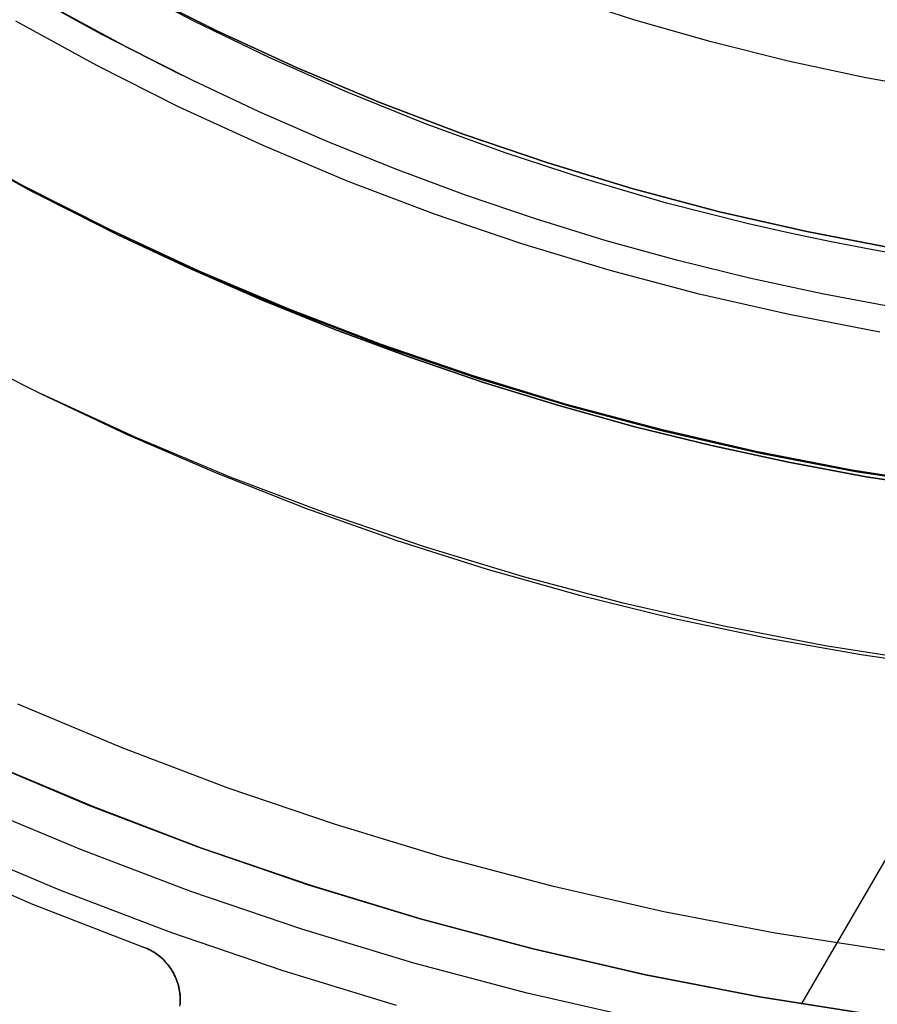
# Model space of a CAD drawing. Header units: millimetres. Extents: x 10802 to 11966, y -167 to 850.
# Tile 34 of 182: x 11359 to 11374, y 424 to 442. Entities that reach past the tile are written whole.
import ezdxf

# ---------------------------------------------------------------- set-up
doc = ezdxf.new("R2010")
doc.units = ezdxf.units.MM
doc.layers.add('1', color=7, linetype='Continuous')
doc.layers.add('color', color=7, linetype='Continuous')

msp = doc.modelspace()

# ---------------------------------------------------------------- linework, layer by layer
at = {"layer": '1', "color": 250, "true_color": 0x111111}
for p, q in [((11362.218, 441.582, 95.668), (11360.886, 442.28, 95.668)), ((11360.573, 441.348, 89.131), (11359.159, 442.129, 89.131)), ((11361.198, 442.126, 89.131), (11362.617, 441.413, 89.131)), ((11362.617, 441.413, 92.4), (11361.198, 442.126, 92.4)), ((11370.058, 441.599, 98.631), (11368.718, 442.034, 98.631)), ((11361.015, 441.123, 89.131), (11359.856, 441.748, 89.131)), ((11360.497, 440.791, 228.525), (11359.059, 441.578, 228.525)), ((11363.572, 440.928, 95.668), (11362.218, 441.582, 95.668)), ((11371.414, 441.211, 98.631), (11370.058, 441.599, 98.631)), ((11362.013, 440.616, 89.131), (11360.573, 441.348, 89.131)), ((11362.617, 441.413, 89.131), (11364.059, 440.749, 89.131)), ((11364.059, 440.749, 92.4), (11362.617, 441.413, 92.4)), ((11362.191, 440.53, 89.131), (11361.015, 441.123, 89.131)), ((11372.781, 440.869, 98.631), (11371.414, 441.211, 98.631)), ((11364.946, 440.319, 95.668), (11363.572, 440.928, 95.668)), ((11361.962, 440.054, 228.525), (11360.497, 440.791, 228.525)), ((11364.059, 440.749, 89.131), (11365.523, 440.135, 89.131)), ((11365.523, 440.135, 92.4), (11364.059, 440.749, 92.4)), ((11374.16, 440.575, 98.631), (11372.781, 440.869, 98.631)), ((11375.548, 440.329, 98.631), (11374.16, 440.575, 98.631)), ((11363.383, 439.97, 89.131), (11362.191, 440.53, 89.131)), ((11366.339, 439.756, 95.668), (11364.946, 440.319, 95.668)), ((11363.452, 439.368, 228.525), (11361.962, 440.054, 228.525)), ((11365.523, 440.135, 89.131), (11367.007, 439.572, 89.131)), ((11367.007, 439.572, 92.4), (11365.523, 440.135, 92.4)), ((11364.59, 439.443, 89.131), (11363.383, 439.97, 89.131)), ((11367.75, 439.239, 95.668), (11366.339, 439.756, 95.668)), ((11367.007, 439.572, 89.131), (11368.51, 439.061, 89.131)), ((11368.51, 439.061, 92.4), (11367.007, 439.572, 92.4)), ((11359.327, 438.561, 75.162), (11357.813, 439.39, 75.162)), ((11364.964, 438.734, 228.525), (11363.452, 439.368, 228.525)), ((11365.811, 438.95, 89.131), (11364.59, 439.443, 89.131)), ((11369.178, 438.77, 95.668), (11367.75, 439.239, 95.668)), ((11358.382, 439.082, 64.238), (11359.617, 438.417, 64.238)), ((11359.617, 438.417, 86.085), (11358.382, 439.082, 86.085)), ((11368.51, 439.061, 89.131), (11370.03, 438.602, 89.131)), ((11370.03, 438.602, 92.4), (11368.51, 439.061, 92.4)), ((11367.045, 438.491, 89.131), (11365.811, 438.95, 89.131)), ((11366.497, 438.153, 228.525), (11364.964, 438.734, 228.525)), ((11370.621, 438.349, 95.668), (11369.178, 438.77, 95.668)), ((11360.87, 437.785, 75.162), (11359.327, 438.561, 75.162)), ((11368.292, 438.068, 89.131), (11367.045, 438.491, 89.131)), ((11370.03, 438.602, 89.131), (11371.564, 438.195, 89.131)), ((11371.564, 438.195, 92.4), (11370.03, 438.602, 92.4)), ((11359.617, 438.417, 64.238), (11360.87, 437.785, 64.238)), ((11360.87, 437.785, 86.085), (11359.617, 438.417, 86.085)), ((11372.078, 437.979, 95.668), (11370.621, 438.349, 95.668)), ((11368.049, 437.625, 228.525), (11366.497, 438.153, 228.525)), ((11371.564, 438.195, 89.131), (11373.112, 437.842, 89.131)), ((11373.112, 437.842, 92.4), (11371.564, 438.195, 92.4)), ((11369.549, 437.68, 89.131), (11368.292, 438.068, 89.131)), ((11372.812, 437.812, 95.668), (11372.078, 437.979, 95.668)), ((11360.87, 437.785, 64.238), (11362.139, 437.189, 64.238)), ((11362.139, 437.189, 86.085), (11360.87, 437.785, 86.085)), ((11362.438, 437.063, 75.162), (11360.87, 437.785, 75.162)), ((11373.548, 437.659, 95.668), (11372.812, 437.812, 95.668)), ((11373.112, 437.842, 89.131), (11374.671, 437.542, 89.131)), ((11374.671, 437.542, 92.4), (11373.112, 437.842, 92.4)), ((11369.618, 437.15, 228.525), (11368.049, 437.625, 228.525)), ((11370.818, 437.328, 89.131), (11369.549, 437.68, 89.131)), ((11374.288, 437.518, 95.668), (11373.548, 437.659, 95.668)), ((11375.03, 437.39, 95.668), (11374.288, 437.518, 95.668)), ((11372.096, 437.012, 89.131), (11370.818, 437.328, 89.131)), ((11362.139, 437.189, 64.238), (11363.424, 436.628, 64.238)), ((11363.424, 436.628, 86.085), (11362.139, 437.189, 86.085)), ((11364.03, 436.396, 75.162), (11362.438, 437.063, 75.162)), ((11371.203, 436.731, 228.525), (11369.618, 437.15, 228.525)), ((11373.383, 436.734, 89.131), (11372.096, 437.012, 89.131)), ((11372.802, 436.366, 228.525), (11371.203, 436.731, 228.525)), ((11374.678, 436.494, 89.131), (11373.383, 436.734, 89.131)), ((11363.424, 436.628, 64.238), (11364.724, 436.103, 64.238)), ((11364.724, 436.103, 86.085), (11363.424, 436.628, 86.085)), ((11365.645, 435.783, 75.162), (11364.03, 436.396, 75.162)), ((11374.412, 436.056, 228.525), (11372.802, 436.366, 228.525)), ((11364.724, 436.103, 64.238), (11366.038, 435.615, 64.238)), ((11366.038, 435.615, 86.085), (11364.724, 436.103, 86.085)), ((11357.869, 435.783, 61.1), (11359.508, 434.958, 61.1)), ((11367.279, 435.227, 75.162), (11365.645, 435.783, 75.162)), ((11366.038, 435.615, 64.238), (11367.366, 435.163, 64.238)), ((11367.366, 435.163, 86.085), (11366.038, 435.615, 86.085)), ((11368.932, 434.728, 75.162), (11367.279, 435.227, 75.162)), ((11367.366, 435.163, 64.238), (11368.705, 434.75, 64.238)), ((11368.705, 434.75, 86.085), (11367.366, 435.163, 86.085)), ((11359.508, 434.958, 61.1), (11361.05, 434.23, 61.1)), ((11361.175, 434.191, 61.1), (11359.508, 434.958, 61.1)), ((11368.705, 434.75, 64.238), (11370.056, 434.376, 64.238)), ((11370.056, 434.376, 86.085), (11368.705, 434.75, 86.085)), ((11370.601, 434.286, 75.162), (11368.932, 434.728, 75.162)), ((11370.056, 434.376, 64.238), (11371.417, 434.04, 64.238)), ((11371.417, 434.04, 86.085), (11370.056, 434.376, 86.085)), ((11372.284, 433.902, 75.162), (11370.601, 434.286, 75.162)), ((11361.05, 434.23, 61.1), (11362.615, 433.554, 61.1)), ((11362.867, 433.481, 61.1), (11361.175, 434.191, 61.1)), ((11371.417, 434.04, 64.238), (11372.787, 433.744, 64.238)), ((11372.787, 433.744, 86.085), (11371.417, 434.04, 86.085)), ((11373.98, 433.576, 75.162), (11372.284, 433.902, 75.162)), ((11372.787, 433.744, 64.238), (11374.167, 433.488, 64.238)), ((11374.167, 433.488, 86.085), (11372.787, 433.744, 86.085)), ((11375.685, 433.309, 75.162), (11373.98, 433.576, 75.162)), ((11362.615, 433.554, 61.1), (11364.202, 432.931, 61.1)), ((11364.583, 432.831, 61.1), (11362.867, 433.481, 61.1)), ((11374.167, 433.488, 64.238), (11375.553, 433.273, 64.238)), ((11375.553, 433.273, 86.085), (11374.167, 433.488, 86.085)), ((11364.202, 432.931, 61.1), (11365.809, 432.36, 61.1)), ((11366.32, 432.24, 61.1), (11364.583, 432.831, 61.1)), ((11365.809, 432.36, 61.1), (11367.434, 431.844, 61.1)), ((11368.076, 431.709, 61.1), (11366.32, 432.24, 61.1)), ((11367.434, 431.844, 61.1), (11369.075, 431.382, 61.1)), ((11369.85, 431.239, 61.1), (11368.076, 431.709, 61.1)), ((11369.075, 431.382, 61.1), (11370.731, 430.975, 61.1)), ((11371.639, 430.831, 61.1), (11369.85, 431.239, 61.1)), ((11370.731, 430.975, 61.1), (11372.399, 430.623, 61.1)), ((11373.441, 430.484, 61.1), (11371.639, 430.831, 61.1)), ((11372.399, 430.623, 61.1), (11374.078, 430.327, 61.1)), ((11375.253, 430.201, 61.1), (11373.441, 430.484, 61.1)), ((11374.078, 430.327, 61.1), (11375.766, 430.088, 61.1)), ((11360.947, 428.67, 236.621), (11359.09, 429.449, 236.621)), ((11362.83, 427.956, 236.621), (11360.947, 428.67, 236.621)), ((11364.736, 427.308, 236.621), (11362.83, 427.956, 236.621)), ((11360.223, 426.857, 241.281), (11358.304, 427.662, 241.281)), ((11366.664, 426.725, 236.621), (11364.736, 427.308, 236.621)), ((11362.169, 426.119, 241.281), (11360.223, 426.857, 241.281)), ((11368.61, 426.21, 236.621), (11366.664, 426.725, 236.621)), ((11364.139, 425.449, 241.281), (11362.169, 426.119, 241.281)), ((11370.573, 425.761, 236.621), (11368.61, 426.21, 236.621)), ((11372.551, 425.381, 236.621), (11370.573, 425.761, 236.621)), ((11366.131, 424.847, 241.281), (11364.139, 425.449, 241.281)), ((11374.54, 425.07, 236.621), (11372.551, 425.381, 236.621)), ((11368.143, 424.314, 241.281), (11366.131, 424.847, 241.281)), ((11370.172, 423.851, 241.281), (11368.143, 424.314, 241.281))]:
    msp.add_line(p, q, dxfattribs=at)
at = {"layer": '1', "color": 29, "true_color": 0x4d342b}
for p, q in [((11357.666, 439.495, 34.462), (11359.187, 438.656, 34.462)), ((11357.666, 439.495, 42.462), (11359.187, 438.656, 42.462)), ((11357.666, 439.495, 70.562), (11359.187, 438.656, 70.562)), ((11357.666, 439.495, 76.062), (11359.187, 438.656, 76.062)), ((11359.187, 438.656, 38.462), (11357.666, 439.495, 38.462)), ((11359.187, 438.656, 73.312), (11357.666, 439.495, 73.312)), ((11359.187, 438.656, 34.462), (11360.737, 437.87, 34.462)), ((11359.187, 438.656, 42.462), (11360.737, 437.87, 42.462)), ((11359.187, 438.656, 70.562), (11360.737, 437.87, 70.562)), ((11359.187, 438.656, 76.062), (11360.737, 437.87, 76.062)), ((11360.737, 437.87, 38.462), (11359.187, 438.656, 38.462)), ((11360.737, 437.87, 73.312), (11359.187, 438.656, 73.312)), ((11360.737, 437.87, 34.462), (11362.313, 437.139, 34.462)), ((11360.737, 437.87, 42.462), (11362.313, 437.139, 42.462)), ((11360.737, 437.87, 70.562), (11362.313, 437.139, 70.562)), ((11360.737, 437.87, 76.062), (11362.313, 437.139, 76.062)), ((11362.313, 437.139, 38.462), (11360.737, 437.87, 38.462)), ((11362.313, 437.139, 73.312), (11360.737, 437.87, 73.312)), ((11362.313, 437.139, 34.462), (11363.914, 436.462, 34.462)), ((11362.313, 437.139, 42.462), (11363.914, 436.462, 42.462)), ((11362.313, 437.139, 70.562), (11363.914, 436.462, 70.562)), ((11362.313, 437.139, 76.062), (11363.914, 436.462, 76.062)), ((11363.914, 436.462, 38.462), (11362.313, 437.139, 38.462)), ((11363.914, 436.462, 73.312), (11362.313, 437.139, 73.312)), ((11363.914, 436.462, 34.462), (11365.537, 435.842, 34.462)), ((11363.914, 436.462, 42.462), (11365.537, 435.842, 42.462)), ((11363.914, 436.462, 70.562), (11365.537, 435.842, 70.562)), ((11363.914, 436.462, 76.062), (11365.537, 435.842, 76.062)), ((11365.537, 435.842, 38.462), (11363.914, 436.462, 38.462)), ((11365.537, 435.842, 73.312), (11363.914, 436.462, 73.312)), ((11365.537, 435.842, 34.462), (11367.181, 435.278, 34.462)), ((11365.537, 435.842, 42.462), (11367.181, 435.278, 42.462)), ((11365.537, 435.842, 70.562), (11367.181, 435.278, 70.562)), ((11365.537, 435.842, 76.062), (11367.181, 435.278, 76.062)), ((11367.181, 435.278, 38.462), (11365.537, 435.842, 38.462)), ((11367.181, 435.278, 73.312), (11365.537, 435.842, 73.312)), ((11367.181, 435.278, 34.462), (11368.843, 434.772, 34.462)), ((11367.181, 435.278, 42.462), (11368.843, 434.772, 42.462)), ((11367.181, 435.278, 70.562), (11368.843, 434.772, 70.562)), ((11367.181, 435.278, 76.062), (11368.843, 434.772, 76.062)), ((11368.843, 434.772, 38.462), (11367.181, 435.278, 38.462)), ((11368.843, 434.772, 73.312), (11367.181, 435.278, 73.312)), ((11368.843, 434.772, 34.462), (11370.522, 434.324, 34.462)), ((11368.843, 434.772, 42.462), (11370.522, 434.324, 42.462)), ((11368.843, 434.772, 70.562), (11370.522, 434.324, 70.562)), ((11368.843, 434.772, 76.062), (11370.522, 434.324, 76.062)), ((11370.522, 434.324, 38.462), (11368.843, 434.772, 38.462)), ((11370.522, 434.324, 73.312), (11368.843, 434.772, 73.312)), ((11370.522, 434.324, 34.462), (11372.215, 433.935, 34.462)), ((11370.522, 434.324, 42.462), (11372.215, 433.935, 42.462)), ((11370.522, 434.324, 70.562), (11372.215, 433.935, 70.562)), ((11370.522, 434.324, 76.062), (11372.215, 433.935, 76.062)), ((11372.215, 433.935, 38.462), (11370.522, 434.324, 38.462)), ((11372.215, 433.935, 73.312), (11370.522, 434.324, 73.312)), ((11372.215, 433.935, 34.462), (11373.921, 433.605, 34.462)), ((11372.215, 433.935, 42.462), (11373.921, 433.605, 42.462)), ((11372.215, 433.935, 70.562), (11373.921, 433.605, 70.562)), ((11372.215, 433.935, 76.062), (11373.921, 433.605, 76.062)), ((11373.921, 433.605, 38.462), (11372.215, 433.935, 38.462)), ((11373.921, 433.605, 73.312), (11372.215, 433.935, 73.312)), ((11373.921, 433.605, 34.462), (11375.638, 433.334, 34.462)), ((11373.921, 433.605, 42.462), (11375.638, 433.334, 42.462)), ((11373.921, 433.605, 70.562), (11375.638, 433.334, 70.562)), ((11373.921, 433.605, 76.062), (11375.638, 433.334, 76.062)), ((11375.638, 433.334, 38.462), (11373.921, 433.605, 38.462)), ((11375.638, 433.334, 73.312), (11373.921, 433.605, 73.312)), ((11378.215, 433.041, 70.562), (11373.01, 424.119, 70.562)), ((11360.367, 427.644, 70.562), (11358.462, 428.449, 70.562)), ((11362.299, 426.906, 70.562), (11360.367, 427.644, 70.562)), ((11364.255, 426.235, 70.562), (11362.299, 426.906, 70.562)), ((11366.233, 425.633, 70.562), (11364.255, 426.235, 70.562)), ((11368.231, 425.1, 70.562), (11366.233, 425.633, 70.562)), ((11370.247, 424.636, 70.562), (11368.231, 425.1, 70.562)), ((11372.277, 424.243, 70.562), (11370.247, 424.636, 70.562)), ((11374.32, 423.921, 70.562), (11372.277, 424.243, 70.562))]:
    msp.add_line(p, q, dxfattribs=at)
at = {"layer": 'color', "color": 254, "true_color": 0xcad1ee}
for p, q in [((11360.44, 427.622, 19.162), (11358.547, 428.419, 19.162)), ((11358.547, 428.419, 17.162), (11360.44, 427.622, 17.162)), ((11360.44, 427.622, 18.162), (11358.547, 428.419, 18.162)), ((11362.359, 426.891, 19.162), (11360.44, 427.622, 19.162)), ((11360.44, 427.622, 17.162), (11362.359, 426.891, 17.162)), ((11362.359, 426.891, 18.162), (11360.44, 427.622, 18.162)), ((11359.84, 426.141, 17.162), (11357.896, 426.959, 17.162)), ((11364.303, 426.226, 19.162), (11362.359, 426.891, 19.162)), ((11362.359, 426.891, 17.162), (11364.303, 426.226, 17.162)), ((11364.303, 426.226, 18.162), (11362.359, 426.891, 18.162)), ((11357.412, 426.727, 21.262), (11359.355, 425.896, 21.262)), ((11357.412, 426.727, 19.162), (11359.355, 425.896, 19.162)), ((11357.412, 426.727, 20.212), (11359.355, 425.896, 20.212)), ((11366.268, 425.629, 19.162), (11364.303, 426.226, 19.162)), ((11364.303, 426.226, 17.162), (11366.268, 425.629, 17.162)), ((11366.268, 425.629, 18.162), (11364.303, 426.226, 18.162)), ((11361.811, 425.39, 17.162), (11359.84, 426.141, 17.162)), ((11359.355, 425.896, 21.262), (11361.324, 425.132, 21.262)), ((11359.355, 425.896, 19.162), (11361.324, 425.132, 19.162)), ((11359.355, 425.896, 20.212), (11361.324, 425.132, 20.212)), ((11368.253, 425.1, 19.162), (11366.268, 425.629, 19.162)), ((11366.268, 425.629, 17.162), (11368.253, 425.1, 17.162)), ((11368.253, 425.1, 18.162), (11366.268, 425.629, 18.162)), ((11363.806, 424.708, 17.162), (11361.811, 425.39, 17.162)), ((11361.324, 425.132, 21.262), (11361.356, 425.12, 21.262)), ((11361.324, 425.132, 19.162), (11361.324, 425.132, 21.262)), ((11361.355, 425.12, 19.162), (11361.324, 425.132, 19.162)), ((11361.356, 425.12, 20.004), (11361.324, 425.132, 20.004)), ((11361.386, 425.107, 19.161), (11361.355, 425.12, 19.162)), ((11361.356, 425.12, 21.262), (11361.388, 425.107, 21.262)), ((11361.388, 425.107, 20.004), (11361.356, 425.12, 20.004)), ((11361.416, 425.093, 19.16), (11361.386, 425.107, 19.161)), ((11361.388, 425.107, 21.262), (11361.419, 425.092, 21.262)), ((11361.419, 425.092, 20.004), (11361.388, 425.107, 20.004)), ((11361.446, 425.078, 19.158), (11361.416, 425.093, 19.16)), ((11361.419, 425.092, 21.262), (11361.449, 425.076, 21.262)), ((11361.449, 425.076, 20.004), (11361.419, 425.092, 20.004)), ((11361.475, 425.062, 19.156), (11361.446, 425.078, 19.158)), ((11361.449, 425.076, 21.262), (11361.479, 425.06, 21.262)), ((11361.479, 425.06, 20.004), (11361.449, 425.076, 20.004)), ((11361.503, 425.045, 19.153), (11361.475, 425.062, 19.156)), ((11361.479, 425.06, 21.262), (11361.509, 425.042, 21.262)), ((11361.508, 425.042, 20.004), (11361.479, 425.06, 20.004)), ((11361.531, 425.027, 19.15), (11361.503, 425.045, 19.153)), ((11361.537, 425.024, 20.004), (11361.508, 425.042, 20.004)), ((11361.509, 425.042, 21.262), (11361.537, 425.023, 21.262)), ((11361.559, 425.008, 19.147), (11361.531, 425.027, 19.15)), ((11361.565, 425.004, 20.004), (11361.537, 425.024, 20.004)), ((11361.537, 425.023, 21.262), (11361.565, 425.004, 21.262)), ((11361.585, 424.989, 19.143), (11361.559, 425.008, 19.147)), ((11361.565, 425.004, 21.262), (11361.593, 424.983, 21.262)), ((11361.593, 424.984, 20.004), (11361.565, 425.004, 20.004)), ((11370.255, 424.64, 19.162), (11368.253, 425.1, 19.162)), ((11368.253, 425.1, 17.162), (11370.255, 424.64, 17.162)), ((11370.255, 424.64, 18.162), (11368.253, 425.1, 18.162)), ((11361.611, 424.969, 19.138), (11361.585, 424.989, 19.143)), ((11361.619, 424.962, 20.004), (11361.593, 424.984, 20.004)), ((11361.593, 424.983, 21.262), (11361.62, 424.962, 21.262)), ((11361.636, 424.947, 19.134), (11361.611, 424.969, 19.138)), ((11361.645, 424.94, 20.004), (11361.619, 424.962, 20.004)), ((11361.62, 424.962, 21.262), (11361.645, 424.939, 21.262)), ((11361.661, 424.925, 19.128), (11361.636, 424.947, 19.134)), ((11361.67, 424.917, 20.004), (11361.645, 424.94, 20.004)), ((11361.645, 424.939, 21.262), (11361.671, 424.916, 21.262)), ((11361.685, 424.903, 19.123), (11361.661, 424.925, 19.128)), ((11361.694, 424.893, 20.004), (11361.67, 424.917, 20.004)), ((11361.671, 424.916, 21.262), (11361.695, 424.892, 21.262)), ((11361.707, 424.879, 19.117), (11361.685, 424.903, 19.123)), ((11361.718, 424.868, 20.004), (11361.694, 424.893, 20.004)), ((11361.695, 424.892, 21.262), (11361.718, 424.867, 21.262)), ((11361.73, 424.855, 19.11), (11361.707, 424.879, 19.117)), ((11361.741, 424.842, 20.004), (11361.718, 424.868, 20.004)), ((11361.718, 424.867, 21.262), (11361.741, 424.841, 21.262)), ((11361.751, 424.831, 19.103), (11361.73, 424.855, 19.11)), ((11361.762, 424.816, 20.004), (11361.741, 424.842, 20.004)), ((11361.741, 424.841, 21.262), (11361.763, 424.815, 21.262)), ((11361.771, 424.805, 19.096), (11361.751, 424.831, 19.103)), ((11361.783, 424.788, 20.004), (11361.762, 424.816, 20.004)), ((11361.763, 424.815, 21.262), (11361.784, 424.788, 21.262)), ((11361.79, 424.779, 19.089), (11361.771, 424.805, 19.096)), ((11361.803, 424.761, 20.004), (11361.783, 424.788, 20.004)), ((11361.784, 424.788, 21.262), (11361.803, 424.76, 21.262)), ((11361.809, 424.753, 19.081), (11361.79, 424.779, 19.089)), ((11361.822, 424.732, 20.004), (11361.803, 424.761, 20.004)), ((11361.803, 424.76, 21.262), (11361.822, 424.731, 21.262)), ((11361.826, 424.726, 19.072), (11361.809, 424.753, 19.081)), ((11361.84, 424.703, 20.004), (11361.822, 424.732, 20.004)), ((11361.822, 424.731, 21.262), (11361.84, 424.702, 21.262)), ((11361.843, 424.698, 19.064), (11361.826, 424.726, 19.072)), ((11361.857, 424.673, 20.004), (11361.84, 424.703, 20.004)), ((11361.84, 424.702, 21.262), (11361.857, 424.672, 21.262)), ((11361.859, 424.67, 19.054), (11361.843, 424.698, 19.064)), ((11361.872, 424.643, 20.004), (11361.857, 424.673, 20.004)), ((11361.857, 424.672, 21.262), (11361.873, 424.642, 21.262)), ((11361.873, 424.642, 19.045), (11361.859, 424.67, 19.054)), ((11361.887, 424.612, 20.004), (11361.872, 424.643, 20.004)), ((11361.873, 424.642, 21.262), (11361.888, 424.611, 21.262)), ((11361.889, 424.609, 19.034), (11361.873, 424.642, 19.045)), ((11361.873, 424.642, 19.045), (11361.873, 424.642, 21.262)), ((11365.824, 424.095, 17.162), (11363.806, 424.708, 17.162)), ((11361.901, 424.581, 20.004), (11361.887, 424.612, 20.004)), ((11361.888, 424.611, 21.262), (11361.902, 424.58, 21.262)), ((11361.903, 424.575, 19.023), (11361.889, 424.609, 19.034)), ((11361.914, 424.549, 20.004), (11361.901, 424.581, 20.004)), ((11361.902, 424.58, 21.262), (11361.914, 424.548, 21.262)), ((11361.916, 424.541, 19.011), (11361.903, 424.575, 19.023)), ((11361.925, 424.517, 20.004), (11361.914, 424.549, 20.004)), ((11361.914, 424.548, 21.262), (11361.926, 424.516, 21.262)), ((11361.928, 424.507, 18.999), (11361.916, 424.541, 19.011)), ((11361.936, 424.484, 20.004), (11361.925, 424.517, 20.004)), ((11361.926, 424.516, 21.262), (11361.936, 424.484, 21.262)), ((11361.939, 424.473, 18.986), (11361.928, 424.507, 18.999)), ((11361.936, 424.484, 21.262), (11361.945, 424.451, 21.262)), ((11361.945, 424.452, 20.004), (11361.936, 424.484, 20.004)), ((11361.948, 424.438, 18.974), (11361.939, 424.473, 18.986)), ((11372.271, 424.25, 19.162), (11370.255, 424.64, 19.162)), ((11370.255, 424.64, 17.162), (11372.271, 424.25, 17.162)), ((11372.271, 424.25, 18.162), (11370.255, 424.64, 18.162)), ((11361.953, 424.418, 20.004), (11361.945, 424.452, 20.004)), ((11361.945, 424.451, 21.262), (11361.954, 424.418, 21.262)), ((11361.956, 424.403, 18.961), (11361.948, 424.438, 18.974)), ((11361.961, 424.385, 20.004), (11361.953, 424.418, 20.004)), ((11361.954, 424.418, 21.262), (11361.961, 424.384, 21.262)), ((11361.963, 424.368, 18.948), (11361.956, 424.403, 18.961)), ((11361.967, 424.351, 20.004), (11361.961, 424.385, 20.004)), ((11361.961, 424.384, 21.262), (11361.967, 424.351, 21.262)), ((11361.969, 424.332, 18.934), (11361.963, 424.368, 18.948)), ((11361.967, 424.351, 21.262), (11361.971, 424.317, 21.262)), ((11361.971, 424.317, 20.004), (11361.967, 424.351, 20.004)), ((11361.974, 424.297, 18.921), (11361.969, 424.332, 18.934)), ((11361.971, 424.317, 21.262), (11361.975, 424.283, 21.262)), ((11361.975, 424.283, 20.004), (11361.971, 424.317, 20.004)), ((11361.977, 424.261, 18.907), (11361.974, 424.297, 18.921)), ((11361.974, 424.084, 18.835), (11361.977, 424.12, 18.85)), ((11361.975, 424.283, 21.262), (11361.977, 424.249, 21.262)), ((11361.977, 424.249, 20.004), (11361.975, 424.283, 20.004)), ((11361.976, 424.113, 20.004), (11361.978, 424.147, 20.004)), ((11361.978, 424.146, 21.262), (11361.976, 424.112, 21.262)), ((11361.979, 424.226, 18.893), (11361.977, 424.261, 18.907)), ((11361.977, 424.249, 21.262), (11361.979, 424.215, 21.262)), ((11361.979, 424.215, 20.004), (11361.977, 424.249, 20.004)), ((11361.977, 424.12, 18.85), (11361.979, 424.155, 18.864)), ((11361.978, 424.147, 20.004), (11361.979, 424.181, 20.004)), ((11361.979, 424.18, 21.262), (11361.978, 424.146, 21.262)), ((11361.979, 424.19, 18.879), (11361.979, 424.226, 18.893)), ((11361.979, 424.215, 21.262), (11361.979, 424.18, 21.262)), ((11361.979, 424.181, 20.004), (11361.979, 424.215, 20.004)), ((11361.979, 424.155, 18.864), (11361.979, 424.19, 18.879)), ((11374.3, 423.929, 19.162), (11372.271, 424.25, 19.162)), ((11372.271, 424.25, 17.162), (11374.3, 423.929, 17.162)), ((11374.3, 423.929, 18.162), (11372.271, 424.25, 18.162))]:
    msp.add_line(p, q, dxfattribs=at)

doc.saveas('drawing.dxf')
